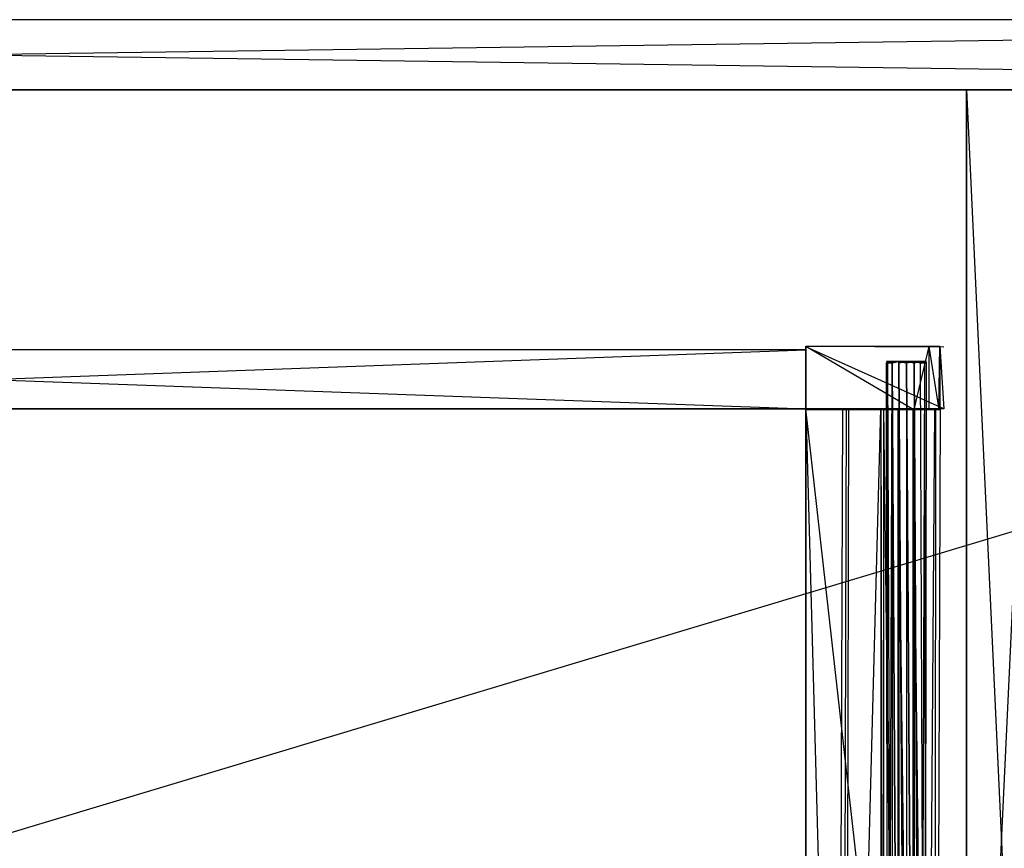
# Model space of a CAD drawing. Extents: x 0 to 1.4, y -0.5 to 0.
# Tile 22 of 32: x 0.71 to 0.98, y -0.28 to -0.05. Entities that reach past the tile are written whole.
import ezdxf

# ---------------------------------------------------------------- set-up
doc = ezdxf.new("R2010")
doc.units = 0
for name, color, linetype in [('L18_DRAWERBOX_LEGATO_REL_7_X_13', 7, 'CONTINUOUS'), ('L20_DRAWERBOX_LEGATO_REL_5_X_36', 7, 'CONTINUOUS'), ('L22_DRAWERBOX_LEGATO_REL_3_X_44', 7, 'CONTINUOUS'), ('L23_DRAWERBOX_LEGATO_REL_2_X_44', 7, 'CONTINUOUS'), ('L25_DRAWERBOX_LEGATO_REL_0_X_37', 7, 'CONTINUOUS'), ('L30_KORPUS_LEGATO_MS_X_190__Y_4', 7, 'CONTINUOUS'), ('L31_KORPUS_LEGATO_BO_X_13620__Y', 7, 'CONTINUOUS'), ('L32_KORPUS_LEGATO_RWT_X_13620__', 7, 'CONTINUOUS')]:
    doc.layers.add(name, color=color, linetype=linetype)

msp = doc.modelspace()

# ---------------------------------------------------------------- linework, layer by layer
at = {"layer": 'L18_DRAWERBOX_LEGATO_REL_7_X_13', "color": 8}
for points, invisible_edges in [([(0.948831, -0.143587, 0.1666), (0.949243, -0.143961, 0.164526), (0.948831, -0.143961, 0.1666), (0.948831, -0.143587, 0.1666)], 13), ([(0.949243, -0.143961, 0.164526), (0.948831, -0.143587, 0.1666), (0.949243, -0.143587, 0.164526), (0.949243, -0.143961, 0.164526)], 14), ([(0.949243, -0.143587, 0.168674), (0.948831, -0.143961, 0.1666), (0.949243, -0.143961, 0.168674), (0.949243, -0.143587, 0.168674)], 13), ([(0.948831, -0.143961, 0.1666), (0.949243, -0.143587, 0.168674), (0.948831, -0.143587, 0.1666), (0.948831, -0.143961, 0.1666)], 14), ([(0.949243, -0.143587, 0.168674), (0.950013, -0.143587, 0.1666), (0.948831, -0.143587, 0.1666), (0.949243, -0.143587, 0.168674)], 13), ([(0.948831, -0.143587, 0.1666), (0.950335, -0.143587, 0.164979), (0.949243, -0.143587, 0.164526), (0.948831, -0.143587, 0.1666)], 13), ([(0.950335, -0.143587, 0.164979), (0.948831, -0.143587, 0.1666), (0.950013, -0.143587, 0.1666), (0.950335, -0.143587, 0.164979)], 14), ([(0.948831, -0.143961, 0.1666), (0.949243, -0.453924, 0.164526), (0.948831, -0.453924, 0.1666), (0.948831, -0.143961, 0.1666)], 13), ([(0.949243, -0.453924, 0.164526), (0.948831, -0.143961, 0.1666), (0.949243, -0.143961, 0.164526), (0.949243, -0.453924, 0.164526)], 14), ([(0.949243, -0.143961, 0.168674), (0.948831, -0.453924, 0.1666), (0.949243, -0.453924, 0.168674), (0.949243, -0.143961, 0.168674)], 13), ([(0.948831, -0.453924, 0.1666), (0.949243, -0.143961, 0.168674), (0.948831, -0.143961, 0.1666), (0.948831, -0.453924, 0.1666)], 14), ([(0.949243, -0.143587, 0.164526), (0.950418, -0.143961, 0.162768), (0.949243, -0.143961, 0.164526), (0.949243, -0.143587, 0.164526)], 13), ([(0.950418, -0.143961, 0.162768), (0.949243, -0.143587, 0.164526), (0.950418, -0.143587, 0.162768), (0.950418, -0.143961, 0.162768)], 14), ([(0.950418, -0.143587, 0.170432), (0.949243, -0.143961, 0.168674), (0.950418, -0.143961, 0.170432), (0.950418, -0.143587, 0.170432)], 13), ([(0.949243, -0.143961, 0.168674), (0.950418, -0.143587, 0.170432), (0.949243, -0.143587, 0.168674), (0.949243, -0.143961, 0.168674)], 14), ([(0.949243, -0.143587, 0.168674), (0.951254, -0.143587, 0.169596), (0.950335, -0.143587, 0.168221), (0.949243, -0.143587, 0.168674)], 13), ([(0.951254, -0.143587, 0.169596), (0.949243, -0.143587, 0.168674), (0.950418, -0.143587, 0.170432), (0.951254, -0.143587, 0.169596)], 14), ([(0.950013, -0.143587, 0.1666), (0.949243, -0.143587, 0.168674), (0.950335, -0.143587, 0.168221), (0.950013, -0.143587, 0.1666)], 14), ([(0.949243, -0.143587, 0.164526), (0.951254, -0.143587, 0.163604), (0.950418, -0.143587, 0.162768), (0.949243, -0.143587, 0.164526)], 13), ([(0.951254, -0.143587, 0.163604), (0.949243, -0.143587, 0.164526), (0.950335, -0.143587, 0.164979), (0.951254, -0.143587, 0.163604)], 14), ([(0.949243, -0.143961, 0.164526), (0.950418, -0.453924, 0.162768), (0.949243, -0.453924, 0.164526), (0.949243, -0.143961, 0.164526)], 13), ([(0.950418, -0.453924, 0.162768), (0.949243, -0.143961, 0.164526), (0.950418, -0.143961, 0.162768), (0.950418, -0.453924, 0.162768)], 14), ([(0.950418, -0.143961, 0.170432), (0.949243, -0.453924, 0.168674), (0.950418, -0.453924, 0.170432), (0.950418, -0.143961, 0.170432)], 13), ([(0.949243, -0.453924, 0.168674), (0.950418, -0.143961, 0.170432), (0.949243, -0.143961, 0.168674), (0.949243, -0.453924, 0.168674)], 14), ([(0.958164, -0.143587, 0.164979), (0.950335, -0.143587, 0.164979), (0.950013, -0.143587, 0.1666), (0.958164, -0.143587, 0.164979)], 10), ([(0.958164, -0.143587, 0.164979), (0.950013, -0.143587, 0.1666), (0.958487, -0.143587, 0.1666), (0.958164, -0.143587, 0.164979)], 13), ([(0.958487, -0.143587, 0.1666), (0.950013, -0.143587, 0.1666), (0.958164, -0.143587, 0.168221), (0.958487, -0.143587, 0.1666)], 10), ([(0.958164, -0.143587, 0.168221), (0.950013, -0.143587, 0.1666), (0.950335, -0.143587, 0.168221), (0.958164, -0.143587, 0.168221)], 13), ([(0.958164, -0.143587, 0.164979), (0.951254, -0.143587, 0.163604), (0.950335, -0.143587, 0.164979), (0.958164, -0.143587, 0.164979)], 13), ([(0.958164, -0.143587, 0.168221), (0.950335, -0.143587, 0.168221), (0.957246, -0.143587, 0.169596), (0.958164, -0.143587, 0.168221)], 14), ([(0.957246, -0.143587, 0.169596), (0.950335, -0.143587, 0.168221), (0.951254, -0.143587, 0.169596), (0.957246, -0.143587, 0.169596)], 15), ([(0.952176, -0.143587, 0.161593), (0.950418, -0.143961, 0.162768), (0.950418, -0.143587, 0.162768), (0.952176, -0.143587, 0.161593)], 13), ([(0.950418, -0.143961, 0.162768), (0.952176, -0.143587, 0.161593), (0.952176, -0.143961, 0.161593), (0.950418, -0.143961, 0.162768)], 14), ([(0.950418, -0.143587, 0.170432), (0.952628, -0.143587, 0.170514), (0.951254, -0.143587, 0.169596), (0.950418, -0.143587, 0.170432)], 13), ([(0.952628, -0.143587, 0.170514), (0.950418, -0.143587, 0.170432), (0.952176, -0.143587, 0.171607), (0.952628, -0.143587, 0.170514)], 14), ([(0.950418, -0.143587, 0.162768), (0.952628, -0.143587, 0.162686), (0.952176, -0.143587, 0.161593), (0.950418, -0.143587, 0.162768)], 13), ([(0.952628, -0.143587, 0.162686), (0.950418, -0.143587, 0.162768), (0.951254, -0.143587, 0.163604), (0.952628, -0.143587, 0.162686)], 14), ([(0.950418, -0.143961, 0.170432), (0.952176, -0.143587, 0.171607), (0.950418, -0.143587, 0.170432), (0.950418, -0.143961, 0.170432)], 13), ([(0.952176, -0.143587, 0.171607), (0.950418, -0.143961, 0.170432), (0.952176, -0.143961, 0.171607), (0.952176, -0.143587, 0.171607)], 14), ([(0.950418, -0.143961, 0.162768), (0.952176, -0.453924, 0.161593), (0.950418, -0.453924, 0.162768), (0.950418, -0.143961, 0.162768)], 13), ([(0.952176, -0.453924, 0.161593), (0.950418, -0.143961, 0.162768), (0.952176, -0.143961, 0.161593), (0.952176, -0.453924, 0.161593)], 14), ([(0.952176, -0.453924, 0.171607), (0.950418, -0.143961, 0.170432), (0.950418, -0.453924, 0.170432), (0.952176, -0.453924, 0.171607)], 13), ([(0.950418, -0.143961, 0.170432), (0.952176, -0.453924, 0.171607), (0.952176, -0.143961, 0.171607), (0.950418, -0.143961, 0.170432)], 14), ([(0.957246, -0.143587, 0.163604), (0.952628, -0.143587, 0.162686), (0.951254, -0.143587, 0.163604), (0.957246, -0.143587, 0.163604)], 13), ([(0.957246, -0.143587, 0.163604), (0.951254, -0.143587, 0.163604), (0.958164, -0.143587, 0.164979), (0.957246, -0.143587, 0.163604)], 10), ([(0.957246, -0.143587, 0.169596), (0.951254, -0.143587, 0.169596), (0.955871, -0.143587, 0.170514), (0.957246, -0.143587, 0.169596)], 9), ([(0.955871, -0.143587, 0.170514), (0.951254, -0.143587, 0.169596), (0.952628, -0.143587, 0.170514), (0.955871, -0.143587, 0.170514)], 10), ([(0.95425, -0.143587, 0.161181), (0.952176, -0.143961, 0.161593), (0.952176, -0.143587, 0.161593), (0.95425, -0.143587, 0.161181)], 13), ([(0.952176, -0.143961, 0.161593), (0.95425, -0.143587, 0.161181), (0.95425, -0.143961, 0.161181), (0.952176, -0.143961, 0.161593)], 14), ([(0.95425, -0.143961, 0.172019), (0.952176, -0.143587, 0.171607), (0.952176, -0.143961, 0.171607), (0.95425, -0.143961, 0.172019)], 13), ([(0.952176, -0.143587, 0.171607), (0.95425, -0.143961, 0.172019), (0.95425, -0.143587, 0.172019), (0.952176, -0.143587, 0.171607)], 14), ([(0.952176, -0.143587, 0.171607), (0.95425, -0.143587, 0.170837), (0.952628, -0.143587, 0.170514), (0.952176, -0.143587, 0.171607)], 13), ([(0.95425, -0.143587, 0.170837), (0.952176, -0.143587, 0.171607), (0.95425, -0.143587, 0.172019), (0.95425, -0.143587, 0.170837)], 14), ([(0.952176, -0.143587, 0.161593), (0.95425, -0.143587, 0.162363), (0.95425, -0.143587, 0.161181), (0.952176, -0.143587, 0.161593)], 13), ([(0.95425, -0.143587, 0.162363), (0.952176, -0.143587, 0.161593), (0.952628, -0.143587, 0.162686), (0.95425, -0.143587, 0.162363)], 14), ([(0.952176, -0.143961, 0.161593), (0.95425, -0.453924, 0.161181), (0.952176, -0.453924, 0.161593), (0.952176, -0.143961, 0.161593)], 13), ([(0.95425, -0.453924, 0.161181), (0.952176, -0.143961, 0.161593), (0.95425, -0.143961, 0.161181), (0.95425, -0.453924, 0.161181)], 14), ([(0.95425, -0.453924, 0.172019), (0.952176, -0.143961, 0.171607), (0.952176, -0.453924, 0.171607), (0.95425, -0.453924, 0.172019)], 13), ([(0.952176, -0.143961, 0.171607), (0.95425, -0.453924, 0.172019), (0.95425, -0.143961, 0.172019), (0.952176, -0.143961, 0.171607)], 14), ([(0.952628, -0.143587, 0.162686), (0.955871, -0.143587, 0.162686), (0.95425, -0.143587, 0.162363), (0.952628, -0.143587, 0.162686)], 13), ([(0.955871, -0.143587, 0.162686), (0.952628, -0.143587, 0.162686), (0.957246, -0.143587, 0.163604), (0.955871, -0.143587, 0.162686)], 10), ([(0.955871, -0.143587, 0.170514), (0.952628, -0.143587, 0.170514), (0.95425, -0.143587, 0.170837), (0.955871, -0.143587, 0.170514)], 15), ([(0.956324, -0.143961, 0.171607), (0.95425, -0.143587, 0.172019), (0.95425, -0.143961, 0.172019), (0.956324, -0.143961, 0.171607)], 13), ([(0.95425, -0.143587, 0.172019), (0.956324, -0.143961, 0.171607), (0.956324, -0.143587, 0.171607), (0.95425, -0.143587, 0.172019)], 14), ([(0.956324, -0.143587, 0.161593), (0.95425, -0.143961, 0.161181), (0.95425, -0.143587, 0.161181), (0.956324, -0.143587, 0.161593)], 13), ([(0.95425, -0.143961, 0.161181), (0.956324, -0.143587, 0.161593), (0.956324, -0.143961, 0.161593), (0.95425, -0.143961, 0.161181)], 14), ([(0.95425, -0.143587, 0.162363), (0.956324, -0.143587, 0.161593), (0.95425, -0.143587, 0.161181), (0.95425, -0.143587, 0.162363)], 13), ([(0.956324, -0.143587, 0.161593), (0.95425, -0.143587, 0.162363), (0.955871, -0.143587, 0.162686), (0.956324, -0.143587, 0.161593)], 14), ([(0.95425, -0.143587, 0.170837), (0.956324, -0.143587, 0.171607), (0.955871, -0.143587, 0.170514), (0.95425, -0.143587, 0.170837)], 13), ([(0.956324, -0.143587, 0.171607), (0.95425, -0.143587, 0.170837), (0.95425, -0.143587, 0.172019), (0.956324, -0.143587, 0.171607)], 14), ([(0.956324, -0.453924, 0.171607), (0.95425, -0.143961, 0.172019), (0.95425, -0.453924, 0.172019), (0.956324, -0.453924, 0.171607)], 13), ([(0.95425, -0.143961, 0.172019), (0.956324, -0.453924, 0.171607), (0.956324, -0.143961, 0.171607), (0.95425, -0.143961, 0.172019)], 14), ([(0.95425, -0.143961, 0.161181), (0.956324, -0.453924, 0.161593), (0.95425, -0.453924, 0.161181), (0.95425, -0.143961, 0.161181)], 13), ([(0.956324, -0.453924, 0.161593), (0.95425, -0.143961, 0.161181), (0.956324, -0.143961, 0.161593), (0.956324, -0.453924, 0.161593)], 14), ([(0.955871, -0.143587, 0.162686), (0.958082, -0.143587, 0.162768), (0.956324, -0.143587, 0.161593), (0.955871, -0.143587, 0.162686)], 13), ([(0.958082, -0.143587, 0.162768), (0.955871, -0.143587, 0.162686), (0.957246, -0.143587, 0.163604), (0.958082, -0.143587, 0.162768)], 14), ([(0.955871, -0.143587, 0.170514), (0.958082, -0.143587, 0.170432), (0.957246, -0.143587, 0.169596), (0.955871, -0.143587, 0.170514)], 13), ([(0.958082, -0.143587, 0.170432), (0.955871, -0.143587, 0.170514), (0.956324, -0.143587, 0.171607), (0.958082, -0.143587, 0.170432)], 14), ([(0.958082, -0.143961, 0.170432), (0.956324, -0.143587, 0.171607), (0.956324, -0.143961, 0.171607), (0.958082, -0.143961, 0.170432)], 13), ([(0.956324, -0.143587, 0.171607), (0.958082, -0.143961, 0.170432), (0.958082, -0.143587, 0.170432), (0.956324, -0.143587, 0.171607)], 14), ([(0.958082, -0.143587, 0.162768), (0.956324, -0.143961, 0.161593), (0.956324, -0.143587, 0.161593), (0.958082, -0.143587, 0.162768)], 13), ([(0.956324, -0.143961, 0.161593), (0.958082, -0.143587, 0.162768), (0.958082, -0.143961, 0.162768), (0.956324, -0.143961, 0.161593)], 14), ([(0.958082, -0.453924, 0.170432), (0.956324, -0.143961, 0.171607), (0.956324, -0.453924, 0.171607), (0.958082, -0.453924, 0.170432)], 13), ([(0.956324, -0.143961, 0.171607), (0.958082, -0.453924, 0.170432), (0.958082, -0.143961, 0.170432), (0.956324, -0.143961, 0.171607)], 14), ([(0.956324, -0.143961, 0.161593), (0.958082, -0.453924, 0.162768), (0.956324, -0.453924, 0.161593), (0.956324, -0.143961, 0.161593)], 13), ([(0.958082, -0.453924, 0.162768), (0.956324, -0.143961, 0.161593), (0.958082, -0.143961, 0.162768), (0.958082, -0.453924, 0.162768)], 14), ([(0.957246, -0.143587, 0.163604), (0.959257, -0.143587, 0.164526), (0.958082, -0.143587, 0.162768), (0.957246, -0.143587, 0.163604)], 13), ([(0.959257, -0.143587, 0.164526), (0.957246, -0.143587, 0.163604), (0.958164, -0.143587, 0.164979), (0.959257, -0.143587, 0.164526)], 14), ([(0.957246, -0.143587, 0.169596), (0.959257, -0.143587, 0.168674), (0.958164, -0.143587, 0.168221), (0.957246, -0.143587, 0.169596)], 13), ([(0.959257, -0.143587, 0.168674), (0.957246, -0.143587, 0.169596), (0.958082, -0.143587, 0.170432), (0.959257, -0.143587, 0.168674)], 14), ([(0.959257, -0.143587, 0.168674), (0.958082, -0.143961, 0.170432), (0.959257, -0.143961, 0.168674), (0.959257, -0.143587, 0.168674)], 13), ([(0.958082, -0.143961, 0.170432), (0.959257, -0.143587, 0.168674), (0.958082, -0.143587, 0.170432), (0.958082, -0.143961, 0.170432)], 14), ([(0.958082, -0.143587, 0.162768), (0.959257, -0.143961, 0.164526), (0.958082, -0.143961, 0.162768), (0.958082, -0.143587, 0.162768)], 13), ([(0.959257, -0.143961, 0.164526), (0.958082, -0.143587, 0.162768), (0.959257, -0.143587, 0.164526), (0.959257, -0.143961, 0.164526)], 14), ([(0.959257, -0.143961, 0.168674), (0.958082, -0.453924, 0.170432), (0.959257, -0.453924, 0.168674), (0.959257, -0.143961, 0.168674)], 13), ([(0.958082, -0.453924, 0.170432), (0.959257, -0.143961, 0.168674), (0.958082, -0.143961, 0.170432), (0.958082, -0.453924, 0.170432)], 14), ([(0.958082, -0.143961, 0.162768), (0.959257, -0.453924, 0.164526), (0.958082, -0.453924, 0.162768), (0.958082, -0.143961, 0.162768)], 13), ([(0.959257, -0.453924, 0.164526), (0.958082, -0.143961, 0.162768), (0.959257, -0.143961, 0.164526), (0.959257, -0.453924, 0.164526)], 14), ([(0.958164, -0.143587, 0.164979), (0.959669, -0.143587, 0.1666), (0.959257, -0.143587, 0.164526), (0.958164, -0.143587, 0.164979)], 13), ([(0.959669, -0.143587, 0.1666), (0.958164, -0.143587, 0.164979), (0.958487, -0.143587, 0.1666), (0.959669, -0.143587, 0.1666)], 14), ([(0.958164, -0.143587, 0.168221), (0.959669, -0.143587, 0.1666), (0.958487, -0.143587, 0.1666), (0.958164, -0.143587, 0.168221)], 13), ([(0.959669, -0.143587, 0.1666), (0.958164, -0.143587, 0.168221), (0.959257, -0.143587, 0.168674), (0.959669, -0.143587, 0.1666)], 14), ([(0.959669, -0.143587, 0.1666), (0.959257, -0.143961, 0.168674), (0.959669, -0.143961, 0.1666), (0.959669, -0.143587, 0.1666)], 13), ([(0.959257, -0.143961, 0.168674), (0.959669, -0.143587, 0.1666), (0.959257, -0.143587, 0.168674), (0.959257, -0.143961, 0.168674)], 14), ([(0.959257, -0.143587, 0.164526), (0.959669, -0.143961, 0.1666), (0.959257, -0.143961, 0.164526), (0.959257, -0.143587, 0.164526)], 13), ([(0.959669, -0.143961, 0.1666), (0.959257, -0.143587, 0.164526), (0.959669, -0.143587, 0.1666), (0.959669, -0.143961, 0.1666)], 14), ([(0.959669, -0.143961, 0.1666), (0.959257, -0.453924, 0.168674), (0.959669, -0.453924, 0.1666), (0.959669, -0.143961, 0.1666)], 13), ([(0.959257, -0.453924, 0.168674), (0.959669, -0.143961, 0.1666), (0.959257, -0.143961, 0.168674), (0.959257, -0.453924, 0.168674)], 14), ([(0.959257, -0.143961, 0.164526), (0.959669, -0.453924, 0.1666), (0.959257, -0.453924, 0.164526), (0.959257, -0.143961, 0.164526)], 13), ([(0.959669, -0.453924, 0.1666), (0.959257, -0.143961, 0.164526), (0.959669, -0.143961, 0.1666), (0.959669, -0.453924, 0.1666)], 14)]:
    msp.add_3dface(points, dxfattribs=dict(at, invisible_edges=invisible_edges))
at = {"layer": 'L20_DRAWERBOX_LEGATO_REL_5_X_36', "color": 8}
for points, invisible_edges in [([(0.927015, -0.156437, 0.048743), (0.927015, -0.480437, 0.032), (0.927015, -0.480437, 0.048743), (0.927015, -0.156437, 0.048743)], 13), ([(0.927015, -0.480437, 0.032), (0.927015, -0.156437, 0.048743), (0.927015, -0.156437, 0.032), (0.927015, -0.480437, 0.032)], 14), ([(0.927015, -0.156437, 0.032), (0.9635, -0.480437, 0.032), (0.927015, -0.480437, 0.032), (0.927015, -0.156437, 0.032)], 13), ([(0.9635, -0.480437, 0.032), (0.927015, -0.156437, 0.032), (0.9635, -0.156437, 0.032), (0.9635, -0.480437, 0.032)], 14), ([(0.935759, -0.480437, 0.055052), (0.927015, -0.156437, 0.048743), (0.927015, -0.480437, 0.048743), (0.935759, -0.480437, 0.055052)], 13), ([(0.927015, -0.156437, 0.048743), (0.935759, -0.480437, 0.055052), (0.935759, -0.156437, 0.055052), (0.927015, -0.156437, 0.048743)], 14), ([(0.937067, -0.156437, 0.056719), (0.935759, -0.480437, 0.055052), (0.937067, -0.480437, 0.056719), (0.937067, -0.156437, 0.056719)], 13), ([(0.935759, -0.480437, 0.055052), (0.937067, -0.156437, 0.056719), (0.935759, -0.156437, 0.055052), (0.935759, -0.480437, 0.055052)], 14), ([(0.93803, -0.156437, 0.058607), (0.937067, -0.480437, 0.056719), (0.93803, -0.480437, 0.058607), (0.93803, -0.156437, 0.058607)], 13), ([(0.937067, -0.480437, 0.056719), (0.93803, -0.156437, 0.058607), (0.937067, -0.156437, 0.056719), (0.937067, -0.480437, 0.056719)], 14), ([(0.938611, -0.156437, 0.060646), (0.93803, -0.480437, 0.058607), (0.938611, -0.480437, 0.060646), (0.938611, -0.156437, 0.060646)], 13), ([(0.93803, -0.480437, 0.058607), (0.938611, -0.156437, 0.060646), (0.93803, -0.156437, 0.058607), (0.93803, -0.480437, 0.058607)], 14), ([(0.94732, -0.156437, 0.113598), (0.938611, -0.480437, 0.060646), (0.94732, -0.480437, 0.113598), (0.94732, -0.156437, 0.113598)], 13), ([(0.938611, -0.480437, 0.060646), (0.94732, -0.156437, 0.113598), (0.938611, -0.156437, 0.060646), (0.938611, -0.480437, 0.060646)], 14), ([(0.948072, -0.480437, 0.114666), (0.94732, -0.156437, 0.113598), (0.94732, -0.480437, 0.113598), (0.948072, -0.480437, 0.114666)], 13), ([(0.94732, -0.156437, 0.113598), (0.948072, -0.480437, 0.114666), (0.948072, -0.156437, 0.114666), (0.94732, -0.156437, 0.113598)], 14), ([(0.951911, -0.480437, 0.115998), (0.948072, -0.156437, 0.114666), (0.948072, -0.480437, 0.114666), (0.951911, -0.480437, 0.115998)], 13), ([(0.948072, -0.156437, 0.114666), (0.951911, -0.480437, 0.115998), (0.951911, -0.156437, 0.115998), (0.948072, -0.156437, 0.114666)], 14), ([(0.955974, -0.480437, 0.115948), (0.951911, -0.156437, 0.115998), (0.951911, -0.480437, 0.115998), (0.955974, -0.480437, 0.115948)], 13), ([(0.951911, -0.156437, 0.115998), (0.955974, -0.480437, 0.115948), (0.955974, -0.156437, 0.115948), (0.951911, -0.156437, 0.115998)], 14), ([(0.95962, -0.480437, 0.114232), (0.955974, -0.156437, 0.115948), (0.955974, -0.480437, 0.115948), (0.95962, -0.480437, 0.114232)], 13), ([(0.955974, -0.156437, 0.115948), (0.95962, -0.480437, 0.114232), (0.95962, -0.156437, 0.114232), (0.955974, -0.156437, 0.115948)], 14), ([(0.961967, -0.156437, 0.110955), (0.95962, -0.480437, 0.114232), (0.961967, -0.480437, 0.110955), (0.961967, -0.156437, 0.110955)], 13), ([(0.95962, -0.480437, 0.114232), (0.961967, -0.156437, 0.110955), (0.95962, -0.156437, 0.114232), (0.95962, -0.480437, 0.114232)], 14), ([(0.962214, -0.156437, 0.10758), (0.961967, -0.480437, 0.110955), (0.962214, -0.480437, 0.10758), (0.962214, -0.156437, 0.10758)], 13), ([(0.961967, -0.480437, 0.110955), (0.962214, -0.156437, 0.10758), (0.961967, -0.156437, 0.110955), (0.961967, -0.480437, 0.110955)], 14), ([(0.9635, -0.156437, 0.032), (0.962214, -0.480437, 0.10758), (0.9635, -0.480437, 0.032), (0.9635, -0.156437, 0.032)], 13), ([(0.962214, -0.480437, 0.10758), (0.9635, -0.156437, 0.032), (0.962214, -0.156437, 0.10758), (0.962214, -0.480437, 0.10758)], 14)]:
    msp.add_3dface(points, dxfattribs=dict(at, invisible_edges=invisible_edges))
at = {"layer": 'L22_DRAWERBOX_LEGATO_REL_3_X_44', "color": 8}
for points, invisible_edges in [([(0.482485, -0.156436, 0.048), (0.927015, -0.156437, 0.032), (0.482485, -0.156437, 0.032), (0.482485, -0.156436, 0.048)], 13), ([(0.927015, -0.156437, 0.032), (0.482485, -0.156436, 0.048), (0.927015, -0.156436, 0.048), (0.927015, -0.156437, 0.032)], 14), ([(0.927015, -0.480437, 0.048), (0.482485, -0.156436, 0.048), (0.482485, -0.480437, 0.048), (0.927015, -0.480437, 0.048)], 13), ([(0.482485, -0.156436, 0.048), (0.927015, -0.480437, 0.048), (0.927015, -0.156436, 0.048), (0.482485, -0.156436, 0.048)], 14), ([(0.482485, -0.156437, 0.032), (0.927015, -0.480437, 0.032), (0.482485, -0.480437, 0.032), (0.482485, -0.156437, 0.032)], 13), ([(0.927015, -0.480437, 0.032), (0.482485, -0.156437, 0.032), (0.927015, -0.156437, 0.032), (0.927015, -0.480437, 0.032)], 14), ([(0.927015, -0.480437, 0.048), (0.927015, -0.156437, 0.032), (0.927015, -0.156436, 0.048), (0.927015, -0.480437, 0.048)], 14), ([(0.927015, -0.156437, 0.032), (0.927015, -0.480437, 0.048), (0.927015, -0.480437, 0.032), (0.927015, -0.156437, 0.032)], 13)]:
    msp.add_3dface(points, dxfattribs=dict(at, invisible_edges=invisible_edges))
at = {"layer": 'L23_DRAWERBOX_LEGATO_REL_2_X_44', "color": 8}
for points, invisible_edges in [([(0.927015, -0.156437, 0.167), (0.482485, -0.140437, 0.167), (0.482485, -0.156437, 0.167), (0.927015, -0.156437, 0.167)], 13), ([(0.482485, -0.140437, 0.167), (0.927015, -0.156437, 0.167), (0.927015, -0.140437, 0.167), (0.482485, -0.140437, 0.167)], 14), ([(0.482485, -0.140437, 0.032), (0.927015, -0.140437, 0.167), (0.927015, -0.140437, 0.032), (0.482485, -0.140437, 0.032)], 13), ([(0.927015, -0.140437, 0.167), (0.482485, -0.140437, 0.032), (0.482485, -0.140437, 0.167), (0.927015, -0.140437, 0.167)], 14), ([(0.927015, -0.140437, 0.032), (0.482485, -0.156437, 0.032), (0.482485, -0.140437, 0.032), (0.927015, -0.140437, 0.032)], 13), ([(0.482485, -0.156437, 0.032), (0.927015, -0.140437, 0.032), (0.927015, -0.156437, 0.032), (0.482485, -0.156437, 0.032)], 14), ([(0.927015, -0.140437, 0.032), (0.927015, -0.156437, 0.167), (0.927015, -0.156437, 0.032), (0.927015, -0.140437, 0.032)], 13), ([(0.927015, -0.156437, 0.167), (0.927015, -0.140437, 0.032), (0.927015, -0.140437, 0.167), (0.927015, -0.156437, 0.167)], 14), ([(0.927015, -0.156437, 0.032), (0.482485, -0.156437, 0.167), (0.482485, -0.156437, 0.032), (0.927015, -0.156437, 0.032)], 13), ([(0.482485, -0.156437, 0.167), (0.927015, -0.156437, 0.032), (0.927015, -0.156437, 0.167), (0.482485, -0.156437, 0.167)], 14)]:
    msp.add_3dface(points, dxfattribs=dict(at, invisible_edges=invisible_edges))
at = {"layer": 'L25_DRAWERBOX_LEGATO_REL_0_X_37', "color": 8}
for points, invisible_edges in [([(0.927015, -0.13945, 0.1674), (0.960333, -0.139473, 0.165411), (0.963263, -0.139405, 0.157951), (0.927015, -0.13945, 0.1674)], 14), ([(0.927015, -0.13945, 0.1674), (0.963263, -0.139405, 0.157951), (0.964358, -0.139588, 0.032007), (0.927015, -0.13945, 0.1674)], 14), ([(0.927015, -0.13945, 0.1674), (0.956221, -0.139461, 0.167347), (0.960333, -0.139473, 0.165411), (0.927015, -0.13945, 0.1674)], 14), ([(0.927015, -0.13945, 0.1674), (0.964358, -0.139588, 0.032007), (0.927015, -0.139586, 0.032), (0.927015, -0.13945, 0.1674)], 14), ([(0.927015, -0.13945, 0.1674), (0.927015, -0.156437, 0.032), (0.927015, -0.156573, 0.1674), (0.927015, -0.13945, 0.1674)], 13), ([(0.927015, -0.156437, 0.032), (0.927015, -0.13945, 0.1674), (0.927015, -0.139586, 0.032), (0.927015, -0.156437, 0.032)], 14), ([(0.956221, -0.156562, 0.167347), (0.927015, -0.13945, 0.1674), (0.927015, -0.156573, 0.1674), (0.956221, -0.156562, 0.167347)], 13), ([(0.927015, -0.13945, 0.1674), (0.956221, -0.156562, 0.167347), (0.956221, -0.139461, 0.167347), (0.927015, -0.13945, 0.1674)], 14), ([(0.927015, -0.139586, 0.032), (0.964358, -0.156435, 0.032007), (0.927015, -0.156437, 0.032), (0.927015, -0.139586, 0.032)], 13), ([(0.964358, -0.156435, 0.032007), (0.927015, -0.139586, 0.032), (0.964358, -0.139588, 0.032007), (0.964358, -0.156435, 0.032007)], 14), ([(0.956221, -0.156562, 0.167347), (0.960333, -0.139473, 0.165411), (0.956221, -0.139461, 0.167347), (0.956221, -0.156562, 0.167347)], 13), ([(0.960333, -0.139473, 0.165411), (0.956221, -0.156562, 0.167347), (0.960333, -0.15655, 0.165411), (0.960333, -0.139473, 0.165411)], 14), ([(0.960333, -0.139473, 0.165411), (0.963018, -0.139478, 0.16166), (0.963263, -0.139405, 0.157951), (0.960333, -0.139473, 0.165411)], 14), ([(0.963018, -0.156545, 0.16166), (0.960333, -0.139473, 0.165411), (0.960333, -0.15655, 0.165411), (0.963018, -0.156545, 0.16166)], 13), ([(0.960333, -0.139473, 0.165411), (0.963018, -0.156545, 0.16166), (0.963018, -0.139478, 0.16166), (0.960333, -0.139473, 0.165411)], 14), ([(0.963263, -0.139405, 0.157951), (0.963018, -0.156545, 0.16166), (0.963263, -0.156618, 0.157951), (0.963263, -0.139405, 0.157951)], 13), ([(0.963018, -0.156545, 0.16166), (0.963263, -0.139405, 0.157951), (0.963018, -0.139478, 0.16166), (0.963018, -0.156545, 0.16166)], 14), ([(0.964358, -0.156435, 0.032007), (0.963263, -0.139405, 0.157951), (0.963263, -0.156618, 0.157951), (0.964358, -0.156435, 0.032007)], 13), ([(0.963263, -0.139405, 0.157951), (0.964358, -0.156435, 0.032007), (0.964358, -0.139588, 0.032007), (0.963263, -0.139405, 0.157951)], 14), ([(0.963263, -0.156618, 0.157951), (0.927015, -0.156437, 0.032), (0.964358, -0.156435, 0.032007), (0.963263, -0.156618, 0.157951)], 14), ([(0.927015, -0.156573, 0.1674), (0.927015, -0.156437, 0.032), (0.963263, -0.156618, 0.157951), (0.927015, -0.156573, 0.1674)], 14), ([(0.927015, -0.156573, 0.1674), (0.963263, -0.156618, 0.157951), (0.960333, -0.15655, 0.165411), (0.927015, -0.156573, 0.1674)], 14), ([(0.927015, -0.156573, 0.1674), (0.960333, -0.15655, 0.165411), (0.956221, -0.156562, 0.167347), (0.927015, -0.156573, 0.1674)], 14), ([(0.960333, -0.15655, 0.165411), (0.963263, -0.156618, 0.157951), (0.963018, -0.156545, 0.16166), (0.960333, -0.15655, 0.165411)], 14)]:
    msp.add_3dface(points, dxfattribs=dict(at, invisible_edges=invisible_edges))
at = {"layer": 'L30_KORPUS_LEGATO_MS_X_190__Y_4', "color": 8}
for points, invisible_edges in [([(0.9705, -0.069937, 0.313), (0.9705, -0.478937, 0.02), (0.9705, -0.478937, 0.313), (0.9705, -0.069937, 0.313)], 13), ([(0.9705, -0.478937, 0.02), (0.9705, -0.069937, 0.313), (0.9705, -0.069937, 0.02), (0.9705, -0.478937, 0.02)], 14), ([(0.9705, -0.069937, 0.313), (0.9895, -0.069937, 0.02), (0.9705, -0.069937, 0.02), (0.9705, -0.069937, 0.313)], 13), ([(0.9895, -0.069937, 0.02), (0.9705, -0.069937, 0.313), (0.9895, -0.069937, 0.313), (0.9895, -0.069937, 0.02)], 14), ([(0.9895, -0.069937, 0.02), (0.9705, -0.478937, 0.02), (0.9705, -0.069937, 0.02), (0.9895, -0.069937, 0.02)], 13), ([(0.9705, -0.478937, 0.02), (0.9895, -0.069937, 0.02), (0.9895, -0.478937, 0.02), (0.9705, -0.478937, 0.02)], 14), ([(0.9895, -0.478937, 0.313), (0.9705, -0.069937, 0.313), (0.9705, -0.478937, 0.313), (0.9895, -0.478937, 0.313)], 13), ([(0.9705, -0.069937, 0.313), (0.9895, -0.478937, 0.313), (0.9895, -0.069937, 0.313), (0.9705, -0.069937, 0.313)], 14)]:
    msp.add_3dface(points, dxfattribs=dict(at, invisible_edges=invisible_edges))
at = {"layer": 'L31_KORPUS_LEGATO_BO_X_13620__Y', "color": 8}
for points, invisible_edges in [([(1.381, -0.479447, 0.02), (0.019, -0.069947, 0.02), (0.019, -0.479447, 0.02), (1.381, -0.479447, 0.02)], 13), ([(0.019, -0.069947, 0.02), (1.381, -0.479447, 0.02), (1.381, -0.069947, 0.02), (0.019, -0.069947, 0.02)], 14), ([(1.381, -0.069947, 0.001), (0.019, -0.479447, 0.001), (0.019, -0.069947, 0.001), (1.381, -0.069947, 0.001)], 13), ([(0.019, -0.479447, 0.001), (1.381, -0.069947, 0.001), (1.381, -0.479447, 0.001), (0.019, -0.479447, 0.001)], 14), ([(0.019, -0.069947, 0.02), (1.381, -0.069947, 0.001), (0.019, -0.069947, 0.001), (0.019, -0.069947, 0.02)], 13), ([(1.381, -0.069947, 0.001), (0.019, -0.069947, 0.02), (1.381, -0.069947, 0.02), (1.381, -0.069947, 0.001)], 14)]:
    msp.add_3dface(points, dxfattribs=dict(at, invisible_edges=invisible_edges))
at = {"layer": 'L32_KORPUS_LEGATO_RWT_X_13620__', "color": 8}
for points, invisible_edges in [([(0.019, -0.050947, 0.1605), (1.381, -0.050947, 0.0005), (0.019, -0.050947, 0.0005), (0.019, -0.050947, 0.1605)], 13), ([(1.381, -0.050947, 0.0005), (0.019, -0.050947, 0.1605), (1.381, -0.050947, 0.1605), (1.381, -0.050947, 0.0005)], 14), ([(1.381, -0.050947, 0.0005), (0.019, -0.069947, 0.0005), (0.019, -0.050947, 0.0005), (1.381, -0.050947, 0.0005)], 13), ([(0.019, -0.069947, 0.0005), (1.381, -0.050947, 0.0005), (1.381, -0.069947, 0.0005), (0.019, -0.069947, 0.0005)], 14), ([(1.381, -0.069947, 0.1605), (0.019, -0.050947, 0.1605), (0.019, -0.069947, 0.1605), (1.381, -0.069947, 0.1605)], 13), ([(0.019, -0.050947, 0.1605), (1.381, -0.069947, 0.1605), (1.381, -0.050947, 0.1605), (0.019, -0.050947, 0.1605)], 14), ([(1.381, -0.069947, 0.0005), (0.019, -0.069947, 0.1605), (0.019, -0.069947, 0.0005), (1.381, -0.069947, 0.0005)], 13), ([(0.019, -0.069947, 0.1605), (1.381, -0.069947, 0.0005), (1.381, -0.069947, 0.1605), (0.019, -0.069947, 0.1605)], 14)]:
    msp.add_3dface(points, dxfattribs=dict(at, invisible_edges=invisible_edges))

doc.saveas('drawing.dxf')
